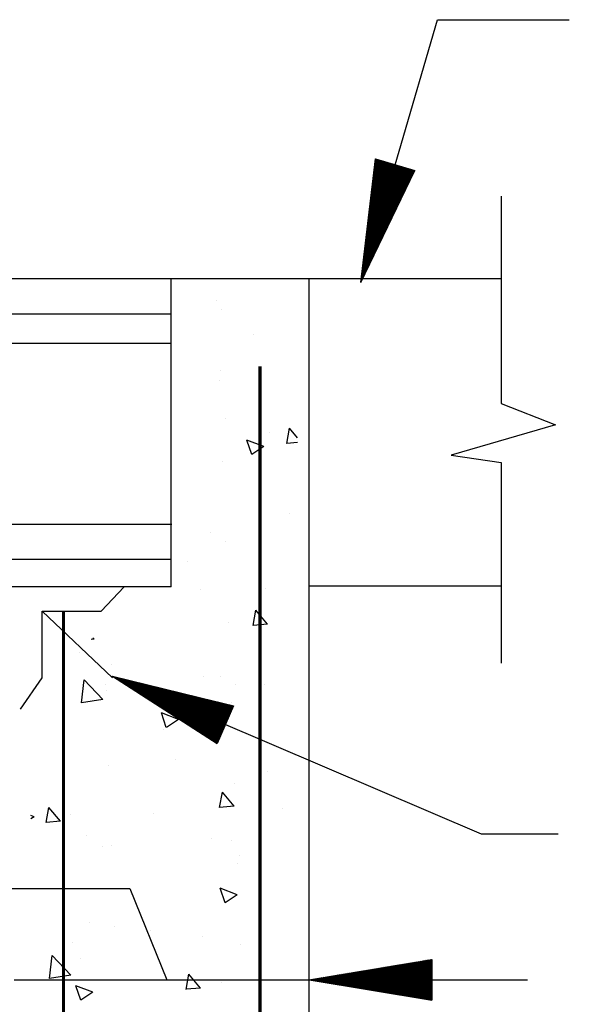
# Model space of a CAD drawing. Extents: x 0 to 7.6, y 0 to 9.85.
# Tile 13 of 38: x 5.35 to 5.8, y 3.15 to 3.95. Entities that reach past the tile are written whole.
import ezdxf

# ---------------------------------------------------------------- set-up
doc = ezdxf.new("R2010")
doc.units = 0
doc.header["$MEASUREMENT"] = 0
doc.layers.get('0').update_dxf_attribs({"color": 2, "linetype": 'CONTINUOUS'})
doc.layers.add('E-DETL', color=2, linetype='CONTINUOUS')
doc.layers.add('E-DETL-TEXT', color=3, linetype='CONTINUOUS')

# ---------------------------------------------------------------- blocks, each defined once
blk = doc.blocks.new('*X15')
at = {"color": 0}
for p, q in [((143.263, 90.071), (143.348, 90.156)), ((143.265, 90.091), (143.335, 90.16)), ((143.267, 90.111), (143.321, 90.164)), ((143.27, 90.131), (143.307, 90.168)), ((143.272, 90.151), (143.294, 90.172)), ((143.275, 90.171), (143.28, 90.176)), ((143.195, 89.508), (143.655, 89.968)), ((143.197, 89.528), (143.663, 89.993)), ((143.2, 89.548), (143.67, 90.018)), ((143.202, 89.568), (143.677, 90.043)), ((143.205, 89.588), (143.676, 90.06)), ((143.207, 89.608), (143.663, 90.064)), ((143.21, 89.629), (143.649, 90.068)), ((143.212, 89.649), (143.635, 90.072)), ((143.214, 89.669), (143.622, 90.076)), ((143.217, 89.689), (143.608, 90.08)), ((143.219, 89.709), (143.594, 90.084)), ((143.222, 89.729), (143.581, 90.088)), ((143.224, 89.749), (143.567, 90.092)), ((143.226, 89.769), (143.553, 90.096)), ((143.229, 89.789), (143.54, 90.1)), ((143.231, 89.809), (143.526, 90.104)), ((143.234, 89.829), (143.512, 90.108)), ((143.236, 89.85), (143.499, 90.112)), ((143.238, 89.87), (143.485, 90.116)), ((143.241, 89.89), (143.471, 90.12)), ((143.243, 89.91), (143.458, 90.124)), ((143.246, 89.93), (143.444, 90.128)), ((143.248, 89.95), (143.43, 90.132)), ((143.251, 89.97), (143.417, 90.136)), ((143.253, 89.99), (143.403, 90.14)), ((143.255, 90.01), (143.389, 90.144)), ((143.258, 90.03), (143.376, 90.148)), ((143.26, 90.05), (143.362, 90.152)), ((143.494, 89.418), (144.032, 89.956)), ((143.502, 89.443), (144.018, 89.96)), ((143.509, 89.468), (144.005, 89.964)), ((143.516, 89.493), (143.991, 89.968)), ((143.524, 89.518), (143.977, 89.972)), ((143.531, 89.543), (143.964, 89.976)), ((143.538, 89.568), (143.95, 89.98)), ((143.546, 89.593), (143.936, 89.984)), ((143.553, 89.618), (143.923, 89.988)), ((143.56, 89.643), (143.909, 89.992)), ((143.568, 89.668), (143.895, 89.996)), ((143.575, 89.693), (143.882, 90)), ((143.582, 89.718), (143.868, 90.004)), ((143.59, 89.743), (143.854, 90.008)), ((143.597, 89.768), (143.841, 90.012)), ((143.604, 89.793), (143.827, 90.016)), ((143.611, 89.818), (143.813, 90.02)), ((143.619, 89.843), (143.8, 90.024)), ((143.626, 89.868), (143.786, 90.028)), ((143.633, 89.893), (143.772, 90.032)), ((143.641, 89.918), (143.759, 90.036)), ((143.648, 89.943), (143.745, 90.04)), ((143.655, 89.968), (143.731, 90.044)), ((143.663, 89.993), (143.718, 90.048)), ((143.67, 90.018), (143.704, 90.052)), ((143.677, 90.043), (143.69, 90.056)), ((143.176, 89.347), (143.597, 89.768)), ((143.178, 89.367), (143.604, 89.793)), ((143.181, 89.387), (143.611, 89.818)), ((143.183, 89.408), (143.619, 89.843)), ((143.185, 89.428), (143.626, 89.868)), ((143.188, 89.448), (143.633, 89.893)), ((143.19, 89.468), (143.641, 89.918)), ((143.193, 89.488), (143.648, 89.943)), ((143.429, 89.194), (144.007, 89.772)), ((143.436, 89.219), (144.024, 89.806)), ((143.443, 89.244), (144.04, 89.84)), ((143.451, 89.269), (144.057, 89.875)), ((143.458, 89.294), (144.073, 89.909)), ((143.465, 89.319), (144.087, 89.94)), ((143.473, 89.344), (144.073, 89.944)), ((143.48, 89.369), (144.059, 89.948)), ((143.487, 89.393), (144.046, 89.952)), ((143.156, 89.187), (143.538, 89.568)), ((143.159, 89.207), (143.546, 89.593)), ((143.161, 89.227), (143.553, 89.618)), ((143.164, 89.247), (143.56, 89.643)), ((143.166, 89.267), (143.568, 89.668)), ((143.169, 89.287), (143.575, 89.693)), ((143.171, 89.307), (143.582, 89.718)), ((143.173, 89.327), (143.59, 89.743)), ((143.385, 89.044), (143.908, 89.567)), ((143.392, 89.069), (143.925, 89.601)), ((143.399, 89.094), (143.941, 89.635)), ((143.407, 89.119), (143.958, 89.669)), ((143.414, 89.144), (143.974, 89.704)), ((143.421, 89.169), (143.991, 89.738)), ((143.135, 89.006), (143.473, 89.344)), ((143.137, 89.026), (143.48, 89.369)), ((143.14, 89.046), (143.487, 89.393)), ((143.142, 89.066), (143.494, 89.418)), ((143.144, 89.086), (143.502, 89.443)), ((143.147, 89.106), (143.509, 89.468)), ((143.149, 89.126), (143.516, 89.493)), ((143.152, 89.146), (143.524, 89.518)), ((143.154, 89.166), (143.531, 89.543)), ((143.341, 88.894), (143.809, 89.362)), ((143.348, 88.919), (143.826, 89.396)), ((143.356, 88.944), (143.842, 89.43)), ((143.363, 88.969), (143.859, 89.464)), ((143.37, 88.994), (143.875, 89.499)), ((143.377, 89.019), (143.892, 89.533)), ((143.115, 88.845), (143.414, 89.144)), ((143.118, 88.865), (143.421, 89.169)), ((143.12, 88.885), (143.429, 89.194)), ((143.123, 88.905), (143.436, 89.219)), ((143.125, 88.925), (143.443, 89.244)), ((143.128, 88.945), (143.451, 89.269)), ((143.13, 88.966), (143.458, 89.294)), ((143.132, 88.986), (143.465, 89.319)), ((143.297, 88.744), (143.71, 89.157)), ((143.304, 88.769), (143.727, 89.191)), ((143.312, 88.794), (143.743, 89.225)), ((143.319, 88.819), (143.76, 89.259)), ((143.326, 88.844), (143.776, 89.293)), ((143.334, 88.869), (143.793, 89.328)), ((143.096, 88.684), (143.356, 88.944)), ((143.099, 88.704), (143.363, 88.969)), ((143.101, 88.724), (143.37, 88.994)), ((143.103, 88.745), (143.377, 89.019)), ((143.106, 88.765), (143.385, 89.044)), ((143.108, 88.785), (143.392, 89.069)), ((143.111, 88.805), (143.399, 89.094)), ((143.113, 88.825), (143.407, 89.119)), ((143.253, 88.594), (143.611, 88.952)), ((143.261, 88.619), (143.628, 88.986)), ((143.268, 88.644), (143.644, 89.02)), ((143.275, 88.669), (143.661, 89.054)), ((143.282, 88.694), (143.677, 89.088)), ((143.29, 88.719), (143.694, 89.123)), ((143.077, 88.524), (143.297, 88.744)), ((143.079, 88.544), (143.304, 88.769)), ((143.082, 88.564), (143.312, 88.794)), ((143.084, 88.584), (143.319, 88.819)), ((143.087, 88.604), (143.326, 88.844)), ((143.089, 88.624), (143.334, 88.869)), ((143.091, 88.644), (143.341, 88.894)), ((143.094, 88.664), (143.348, 88.919)), ((143.209, 88.444), (143.512, 88.747)), ((143.217, 88.469), (143.529, 88.781)), ((143.224, 88.494), (143.545, 88.815)), ((143.231, 88.519), (143.562, 88.849)), ((143.239, 88.544), (143.578, 88.883)), ((143.246, 88.569), (143.595, 88.918)), ((143.058, 88.363), (143.239, 88.544)), ((143.06, 88.383), (143.246, 88.569)), ((143.062, 88.403), (143.253, 88.594)), ((143.065, 88.423), (143.261, 88.619)), ((143.067, 88.443), (143.268, 88.644)), ((143.07, 88.463), (143.275, 88.669)), ((143.072, 88.483), (143.282, 88.694)), ((143.074, 88.504), (143.29, 88.719)), ((143.165, 88.294), (143.413, 88.542)), ((143.173, 88.319), (143.43, 88.576)), ((143.18, 88.344), (143.446, 88.61)), ((143.187, 88.369), (143.463, 88.644)), ((143.195, 88.394), (143.479, 88.678)), ((143.202, 88.419), (143.496, 88.712)), ((143.038, 88.202), (143.18, 88.344)), ((143.041, 88.222), (143.187, 88.369)), ((143.043, 88.242), (143.195, 88.394)), ((143.046, 88.262), (143.202, 88.419)), ((143.048, 88.283), (143.209, 88.444)), ((143.05, 88.303), (143.217, 88.469)), ((143.053, 88.323), (143.224, 88.494)), ((143.055, 88.343), (143.231, 88.519)), ((143.122, 88.144), (143.314, 88.336)), ((143.129, 88.169), (143.331, 88.371)), ((143.136, 88.194), (143.347, 88.405)), ((143.144, 88.219), (143.364, 88.439)), ((143.151, 88.244), (143.38, 88.473)), ((143.158, 88.269), (143.397, 88.507)), ((143.019, 88.041), (143.122, 88.144)), ((143.021, 88.062), (143.129, 88.169)), ((143.024, 88.082), (143.136, 88.194)), ((143.026, 88.102), (143.144, 88.219)), ((143.029, 88.122), (143.151, 88.244)), ((143.031, 88.142), (143.158, 88.269)), ((143.033, 88.162), (143.165, 88.294)), ((143.036, 88.182), (143.173, 88.319)), ((143.078, 87.994), (143.215, 88.131)), ((143.085, 88.019), (143.232, 88.166)), ((143.092, 88.044), (143.248, 88.2)), ((143.1, 88.069), (143.265, 88.234)), ((143.107, 88.094), (143.281, 88.268)), ((143.114, 88.119), (143.298, 88.302)), ((142.997, 87.861), (143.056, 87.919)), ((143, 87.881), (143.063, 87.944)), ((143.002, 87.901), (143.07, 87.969)), ((143.005, 87.921), (143.078, 87.994)), ((143.007, 87.941), (143.085, 88.019)), ((143.009, 87.961), (143.092, 88.044)), ((143.012, 87.981), (143.1, 88.069)), ((143.014, 88.001), (143.107, 88.094)), ((143.017, 88.021), (143.114, 88.119)), ((143.034, 87.844), (143.116, 87.926)), ((143.041, 87.869), (143.133, 87.96)), ((143.048, 87.894), (143.149, 87.995)), ((143.056, 87.919), (143.166, 88.029)), ((143.063, 87.944), (143.182, 88.063)), ((143.07, 87.969), (143.199, 88.097)), ((142.98, 87.72), (143.005, 87.744)), ((142.98, 87.702), (142.997, 87.719)), ((142.983, 87.74), (143.012, 87.769)), ((142.985, 87.76), (143.019, 87.794)), ((142.988, 87.78), (143.027, 87.819)), ((142.99, 87.8), (143.034, 87.844)), ((142.992, 87.82), (143.041, 87.869)), ((142.995, 87.841), (143.048, 87.894)), ((142.997, 87.719), (143.033, 87.755)), ((142.998, 87.702), (143.017, 87.721)), ((143.005, 87.744), (143.05, 87.79)), ((143.012, 87.769), (143.066, 87.824)), ((143.019, 87.794), (143.083, 87.858)), ((143.027, 87.819), (143.099, 87.892)), ((137.836, 79.482), (137.837, 79.483)), ((137.836, 79.482), (137.836, 79.482)), ((137.847, 79.475), (137.849, 79.477)), ((137.849, 79.477), (137.851, 79.479)), ((137.858, 79.468), (137.861, 79.472)), ((137.861, 79.472), (137.865, 79.476)), ((137.868, 79.461), (137.874, 79.466)), ((137.874, 79.466), (137.879, 79.472)), ((137.879, 79.455), (137.886, 79.461)), ((137.886, 79.461), (137.894, 79.469)), ((137.89, 79.448), (137.898, 79.456)), ((137.898, 79.456), (137.908, 79.465)), ((137.901, 79.441), (137.911, 79.451)), ((137.911, 79.451), (137.922, 79.462)), ((137.912, 79.434), (137.923, 79.445)), ((137.922, 79.427), (137.935, 79.44)), ((137.923, 79.445), (137.936, 79.458)), ((137.933, 79.42), (137.948, 79.435)), ((137.935, 79.44), (137.95, 79.455)), ((137.944, 79.413), (137.96, 79.429)), ((137.948, 79.435), (137.965, 79.452)), ((137.955, 79.406), (137.973, 79.424)), ((137.96, 79.429), (137.979, 79.448)), ((137.965, 79.399), (137.985, 79.419)), ((137.973, 79.424), (137.993, 79.445)), ((137.976, 79.392), (137.997, 79.414)), ((137.985, 79.419), (138.007, 79.441)), ((137.987, 79.386), (138.01, 79.408)), ((137.997, 79.414), (138.022, 79.438)), ((137.998, 79.379), (138.022, 79.403)), ((138.009, 79.372), (138.035, 79.398)), ((138.01, 79.408), (138.036, 79.434)), ((138.019, 79.365), (138.047, 79.392)), ((138.022, 79.403), (138.05, 79.431)), ((138.03, 79.358), (138.059, 79.387)), ((138.035, 79.398), (138.064, 79.427)), ((138.041, 79.351), (138.072, 79.382)), ((138.047, 79.392), (138.078, 79.424)), ((138.052, 79.344), (138.084, 79.377)), ((138.059, 79.387), (138.093, 79.42)), ((138.062, 79.337), (138.096, 79.371)), ((138.072, 79.382), (138.107, 79.417)), ((138.084, 79.377), (138.121, 79.414)), ((138.096, 79.371), (138.135, 79.41)), ((138.109, 79.366), (138.149, 79.407)), ((138.121, 79.361), (138.164, 79.403)), ((138.134, 79.355), (138.178, 79.4)), ((138.146, 79.35), (138.192, 79.396)), ((138.158, 79.345), (138.206, 79.393)), ((138.171, 79.339), (138.221, 79.389)), ((138.183, 79.334), (138.235, 79.386)), ((138.196, 79.329), (138.249, 79.382)), ((138.208, 79.324), (138.263, 79.379)), ((138.22, 79.318), (138.277, 79.375)), ((138.233, 79.313), (138.292, 79.372)), ((138.073, 79.33), (138.109, 79.366)), ((138.084, 79.323), (138.121, 79.361)), ((138.095, 79.317), (138.134, 79.355)), ((138.106, 79.31), (138.146, 79.35)), ((138.116, 79.303), (138.158, 79.345)), ((138.127, 79.296), (138.171, 79.339)), ((138.138, 79.289), (138.183, 79.334)), ((138.149, 79.282), (138.196, 79.329)), ((138.16, 79.275), (138.208, 79.324)), ((138.17, 79.268), (138.22, 79.318)), ((138.181, 79.261), (138.233, 79.313)), ((138.192, 79.255), (138.245, 79.308)), ((138.203, 79.248), (138.257, 79.302)), ((138.213, 79.241), (138.27, 79.297)), ((138.224, 79.234), (138.282, 79.292)), ((138.235, 79.227), (138.295, 79.287)), ((138.245, 79.308), (138.306, 79.369)), ((138.246, 79.22), (138.307, 79.281)), ((138.257, 79.302), (138.32, 79.365)), ((138.257, 79.213), (138.319, 79.276)), ((138.267, 79.206), (138.332, 79.271)), ((138.27, 79.297), (138.334, 79.362)), ((138.278, 79.199), (138.344, 79.265)), ((138.282, 79.292), (138.349, 79.358)), ((138.289, 79.192), (138.357, 79.26)), ((138.295, 79.287), (138.363, 79.355)), ((138.3, 79.186), (138.369, 79.255)), ((138.307, 79.281), (138.377, 79.351)), ((138.31, 79.179), (138.381, 79.249)), ((138.319, 79.276), (138.391, 79.348)), ((138.321, 79.172), (138.394, 79.244)), ((138.332, 79.271), (138.405, 79.344)), ((138.332, 79.165), (138.406, 79.239)), ((138.343, 79.158), (138.418, 79.234)), ((138.344, 79.265), (138.42, 79.341)), ((138.354, 79.151), (138.431, 79.228)), ((138.357, 79.26), (138.434, 79.337)), ((138.364, 79.144), (138.443, 79.223)), ((138.369, 79.255), (138.448, 79.334)), ((138.375, 79.137), (138.456, 79.218)), ((138.381, 79.249), (138.462, 79.33)), ((138.386, 79.13), (138.468, 79.212)), ((138.394, 79.244), (138.476, 79.327)), ((138.397, 79.123), (138.48, 79.207)), ((138.406, 79.239), (138.491, 79.324)), ((138.408, 79.117), (138.493, 79.202)), ((138.418, 79.234), (138.505, 79.32)), ((138.418, 79.11), (138.505, 79.197)), ((138.429, 79.103), (138.518, 79.191)), ((138.431, 79.228), (138.519, 79.317)), ((138.44, 79.096), (138.53, 79.186)), ((138.443, 79.223), (138.533, 79.313)), ((138.451, 79.089), (138.542, 79.181)), ((138.456, 79.218), (138.548, 79.31)), ((138.461, 79.082), (138.555, 79.175)), ((138.468, 79.212), (138.562, 79.306)), ((138.472, 79.075), (138.567, 79.17)), ((138.48, 79.207), (138.576, 79.303)), ((138.493, 79.202), (138.59, 79.299)), ((138.505, 79.197), (138.604, 79.296)), ((138.518, 79.191), (138.619, 79.292)), ((138.53, 79.186), (138.633, 79.289)), ((138.542, 79.181), (138.647, 79.285)), ((138.555, 79.175), (138.661, 79.282)), ((138.567, 79.17), (138.676, 79.279)), ((138.579, 79.165), (138.69, 79.275)), ((138.592, 79.16), (138.704, 79.272)), ((138.604, 79.154), (138.718, 79.268)), ((138.617, 79.149), (138.732, 79.265)), ((138.629, 79.144), (138.747, 79.261)), ((138.641, 79.138), (138.761, 79.258)), ((138.654, 79.133), (138.775, 79.254)), ((138.666, 79.128), (138.789, 79.251)), ((138.679, 79.122), (138.803, 79.247)), ((138.691, 79.117), (138.818, 79.244)), ((138.703, 79.112), (138.832, 79.24)), ((138.716, 79.107), (138.846, 79.237)), ((138.728, 79.101), (138.86, 79.234)), ((138.74, 79.096), (138.875, 79.23)), ((138.753, 79.091), (138.889, 79.227)), ((138.765, 79.085), (138.903, 79.223)), ((138.778, 79.08), (138.917, 79.22)), ((138.79, 79.075), (138.931, 79.216)), ((138.802, 79.07), (138.946, 79.213)), ((138.815, 79.064), (138.96, 79.209)), ((138.827, 79.059), (138.974, 79.206)), ((138.84, 79.054), (138.988, 79.202)), ((138.852, 79.048), (139.003, 79.199)), ((138.864, 79.043), (139.017, 79.196)), ((138.877, 79.038), (139.031, 79.192)), ((138.889, 79.032), (139.045, 79.189)), ((138.901, 79.027), (139.059, 79.185)), ((138.914, 79.022), (139.074, 79.182)), ((138.926, 79.017), (139.088, 79.178)), ((138.939, 79.011), (139.102, 79.175)), ((138.951, 79.006), (139.116, 79.171)), ((138.963, 79.001), (139.13, 79.168)), ((138.483, 79.068), (138.579, 79.165)), ((138.494, 79.061), (138.592, 79.16)), ((138.505, 79.055), (138.604, 79.154)), ((138.515, 79.048), (138.617, 79.149)), ((138.526, 79.041), (138.629, 79.144)), ((138.537, 79.034), (138.641, 79.138)), ((138.548, 79.027), (138.654, 79.133)), ((138.558, 79.02), (138.666, 79.128)), ((138.569, 79.013), (138.679, 79.122)), ((138.58, 79.006), (138.691, 79.117)), ((138.591, 78.999), (138.703, 79.112)), ((138.602, 78.992), (138.716, 79.107)), ((138.612, 78.986), (138.728, 79.101)), ((138.623, 78.979), (138.74, 79.096)), ((138.634, 78.972), (138.753, 79.091)), ((138.645, 78.965), (138.765, 79.085)), ((138.655, 78.958), (138.778, 79.08)), ((138.666, 78.951), (138.79, 79.075)), ((138.677, 78.944), (138.802, 79.07)), ((138.688, 78.937), (138.815, 79.064)), ((138.699, 78.93), (138.827, 79.059)), ((138.709, 78.924), (138.84, 79.054)), ((138.72, 78.917), (138.852, 79.048)), ((138.731, 78.91), (138.864, 79.043)), ((138.742, 78.903), (138.877, 79.038)), ((138.753, 78.896), (138.889, 79.032)), ((138.763, 78.889), (138.901, 79.027)), ((138.774, 78.882), (138.914, 79.022)), ((138.785, 78.875), (138.926, 79.017)), ((138.796, 78.868), (138.939, 79.011)), ((138.806, 78.861), (138.951, 79.006)), ((138.817, 78.855), (138.963, 79.001)), ((138.828, 78.848), (138.976, 78.995)), ((138.839, 78.841), (138.988, 78.99)), ((138.85, 78.834), (139.001, 78.985)), ((138.86, 78.827), (139.013, 78.98)), ((138.871, 78.82), (139.025, 78.974)), ((138.882, 78.813), (139.038, 78.969)), ((138.893, 78.806), (139.05, 78.964)), ((138.976, 78.995), (139.145, 79.164)), ((138.988, 78.99), (139.159, 79.161)), ((139.001, 78.985), (139.173, 79.157)), ((139.013, 78.98), (139.187, 79.154)), ((139.025, 78.974), (139.202, 79.151)), ((139.038, 78.969), (139.216, 79.147)), ((139.05, 78.964), (139.23, 79.144)), ((139.062, 78.958), (139.244, 79.14)), ((139.075, 78.953), (139.258, 79.137)), ((139.087, 78.948), (139.273, 79.133)), ((139.1, 78.942), (139.287, 79.13)), ((139.112, 78.937), (139.301, 79.126)), ((139.124, 78.932), (139.315, 79.123)), ((139.137, 78.927), (139.33, 79.119)), ((139.149, 78.921), (139.344, 79.116)), ((139.162, 78.916), (139.358, 79.112)), ((139.174, 78.911), (139.372, 79.109)), ((139.186, 78.905), (139.386, 79.106)), ((139.199, 78.9), (139.401, 79.102)), ((139.211, 78.895), (139.415, 79.099)), ((139.223, 78.89), (139.429, 79.095)), ((139.236, 78.884), (139.443, 79.092)), ((139.248, 78.879), (139.457, 79.088)), ((139.261, 78.874), (139.472, 79.085)), ((139.273, 78.868), (139.486, 79.081)), ((139.285, 78.863), (139.5, 79.078)), ((139.298, 78.858), (139.514, 79.074)), ((139.31, 78.853), (139.529, 79.071)), ((139.323, 78.847), (139.543, 79.067)), ((139.335, 78.842), (139.557, 79.064)), ((139.347, 78.837), (139.571, 79.061)), ((139.36, 78.831), (139.585, 79.057)), ((139.372, 78.826), (139.6, 79.054)), ((139.384, 78.821), (139.614, 79.05)), ((139.397, 78.815), (139.628, 79.047)), ((139.409, 78.81), (139.642, 79.043)), ((139.422, 78.805), (139.657, 79.04)), ((139.434, 78.8), (139.671, 79.036)), ((139.446, 78.794), (139.685, 79.033)), ((139.459, 78.789), (139.699, 79.029)), ((139.471, 78.784), (139.713, 79.026)), ((139.484, 78.778), (139.728, 79.022)), ((139.496, 78.773), (139.742, 79.019)), ((139.508, 78.768), (139.756, 79.016)), ((139.521, 78.763), (139.77, 79.012)), ((139.533, 78.757), (139.784, 79.009)), ((139.545, 78.752), (139.799, 79.005)), ((139.558, 78.747), (139.813, 79.002)), ((139.57, 78.741), (139.827, 78.998)), ((139.583, 78.736), (139.841, 78.995)), ((139.595, 78.731), (139.856, 78.991)), ((139.607, 78.725), (139.87, 78.988)), ((139.62, 78.72), (139.884, 78.984)), ((139.632, 78.715), (139.898, 78.981)), ((139.645, 78.71), (139.912, 78.978)), ((139.657, 78.704), (139.927, 78.974)), ((139.669, 78.699), (139.941, 78.971)), ((139.682, 78.694), (139.955, 78.967)), ((139.694, 78.688), (139.969, 78.964)), ((138.903, 78.799), (139.062, 78.958)), ((138.914, 78.792), (139.075, 78.953)), ((138.925, 78.786), (139.087, 78.948)), ((138.936, 78.779), (139.1, 78.942)), ((138.947, 78.772), (139.112, 78.937)), ((138.957, 78.765), (139.124, 78.932)), ((138.968, 78.758), (139.137, 78.927)), ((138.979, 78.751), (139.149, 78.921)), ((138.99, 78.744), (139.162, 78.916)), ((139, 78.737), (139.174, 78.911)), ((139.011, 78.73), (139.186, 78.905)), ((139.022, 78.724), (139.199, 78.9)), ((139.033, 78.717), (139.211, 78.895)), ((139.044, 78.71), (139.223, 78.89)), ((139.054, 78.703), (139.236, 78.884)), ((139.065, 78.696), (139.248, 78.879)), ((139.076, 78.689), (139.261, 78.874)), ((139.087, 78.682), (139.273, 78.868)), ((139.098, 78.675), (139.285, 78.863)), ((139.108, 78.668), (139.298, 78.858)), ((139.119, 78.661), (139.31, 78.853)), ((139.13, 78.655), (139.323, 78.847)), ((139.141, 78.648), (139.335, 78.842)), ((139.151, 78.641), (139.347, 78.837)), ((139.162, 78.634), (139.36, 78.831)), ((139.173, 78.627), (139.372, 78.826)), ((139.184, 78.62), (139.384, 78.821)), ((139.195, 78.613), (139.397, 78.815)), ((139.205, 78.606), (139.409, 78.81)), ((139.216, 78.599), (139.422, 78.805)), ((139.227, 78.593), (139.434, 78.8)), ((139.238, 78.586), (139.446, 78.794)), ((139.248, 78.579), (139.459, 78.789)), ((139.259, 78.572), (139.471, 78.784)), ((139.27, 78.565), (139.484, 78.778)), ((139.281, 78.558), (139.496, 78.773)), ((139.292, 78.551), (139.508, 78.768)), ((139.302, 78.544), (139.521, 78.763)), ((139.706, 78.683), (139.984, 78.96)), ((139.719, 78.678), (139.998, 78.957)), ((139.731, 78.673), (140.012, 78.953)), ((139.744, 78.667), (140.026, 78.95)), ((139.756, 78.662), (140.04, 78.946)), ((139.768, 78.657), (140.055, 78.943)), ((139.781, 78.651), (140.069, 78.939)), ((139.793, 78.646), (140.083, 78.936)), ((139.806, 78.641), (140.097, 78.933)), ((139.818, 78.635), (140.111, 78.929)), ((139.83, 78.63), (140.126, 78.926)), ((139.843, 78.625), (140.14, 78.922)), ((139.855, 78.62), (140.154, 78.919)), ((139.867, 78.614), (140.168, 78.915)), ((139.88, 78.609), (140.183, 78.912)), ((139.892, 78.604), (140.197, 78.908)), ((139.905, 78.598), (140.211, 78.905)), ((139.917, 78.593), (140.225, 78.901)), ((139.929, 78.588), (140.239, 78.898)), ((139.942, 78.583), (140.254, 78.894)), ((139.954, 78.577), (140.268, 78.891)), ((139.967, 78.572), (140.282, 78.888)), ((139.979, 78.567), (140.296, 78.884)), ((139.991, 78.561), (140.311, 78.881)), ((140.004, 78.556), (140.325, 78.877)), ((140.016, 78.551), (140.334, 78.868)), ((140.028, 78.546), (140.32, 78.837)), ((140.041, 78.54), (140.307, 78.807)), ((140.053, 78.535), (140.294, 78.776)), ((139.313, 78.537), (139.533, 78.757)), ((139.324, 78.53), (139.545, 78.752)), ((139.335, 78.524), (139.558, 78.747)), ((139.346, 78.517), (139.57, 78.741)), ((139.356, 78.51), (139.583, 78.736)), ((139.367, 78.503), (139.595, 78.731)), ((139.378, 78.496), (139.607, 78.725)), ((139.389, 78.489), (139.62, 78.72)), ((139.399, 78.482), (139.632, 78.715)), ((139.41, 78.475), (139.645, 78.71)), ((139.421, 78.468), (139.657, 78.704)), ((139.432, 78.461), (139.669, 78.699)), ((139.443, 78.455), (139.682, 78.694)), ((139.453, 78.448), (139.694, 78.688)), ((139.464, 78.441), (139.706, 78.683)), ((139.475, 78.434), (139.719, 78.678)), ((139.486, 78.427), (139.731, 78.673)), ((139.496, 78.42), (139.744, 78.667)), ((139.507, 78.413), (139.756, 78.662)), ((139.518, 78.406), (139.768, 78.657)), ((139.529, 78.399), (139.781, 78.651)), ((139.54, 78.393), (139.793, 78.646)), ((139.55, 78.386), (139.806, 78.641)), ((139.561, 78.379), (139.818, 78.635)), ((139.572, 78.372), (139.83, 78.63)), ((139.583, 78.365), (139.843, 78.625)), ((139.593, 78.358), (139.855, 78.62)), ((139.604, 78.351), (139.867, 78.614)), ((139.615, 78.344), (139.88, 78.609)), ((139.626, 78.337), (139.892, 78.604)), ((139.637, 78.33), (139.905, 78.598)), ((139.647, 78.324), (139.917, 78.593)), ((139.658, 78.317), (139.929, 78.588)), ((139.669, 78.31), (139.942, 78.583)), ((139.68, 78.303), (139.954, 78.577)), ((139.691, 78.296), (139.967, 78.572)), ((139.701, 78.289), (139.979, 78.567)), ((139.712, 78.282), (139.991, 78.561)), ((139.723, 78.275), (140.004, 78.556)), ((140.066, 78.53), (140.281, 78.745)), ((140.078, 78.524), (140.268, 78.714)), ((140.09, 78.519), (140.254, 78.683)), ((140.103, 78.514), (140.241, 78.652)), ((140.115, 78.508), (140.228, 78.621)), ((140.128, 78.503), (140.215, 78.59)), ((140.14, 78.498), (140.202, 78.56)), ((139.734, 78.268), (140.016, 78.551)), ((139.744, 78.261), (140.028, 78.546)), ((139.755, 78.255), (140.041, 78.54)), ((139.766, 78.248), (140.053, 78.535)), ((139.777, 78.241), (140.066, 78.53)), ((139.788, 78.234), (140.078, 78.524)), ((139.798, 78.227), (140.09, 78.519)), ((139.809, 78.22), (140.103, 78.514)), ((139.82, 78.213), (140.115, 78.508)), ((139.831, 78.206), (140.128, 78.503)), ((139.841, 78.199), (140.14, 78.498)), ((139.852, 78.193), (140.152, 78.493)), ((139.863, 78.186), (140.165, 78.487)), ((139.874, 78.179), (140.162, 78.467)), ((139.885, 78.172), (140.149, 78.436)), ((139.895, 78.165), (140.136, 78.405)), ((139.906, 78.158), (140.122, 78.374)), ((140.152, 78.493), (140.188, 78.529)), ((140.165, 78.487), (140.175, 78.498)), ((139.917, 78.151), (140.109, 78.343)), ((139.928, 78.144), (140.096, 78.313)), ((139.938, 78.137), (140.083, 78.282)), ((139.949, 78.13), (140.07, 78.251)), ((139.96, 78.124), (140.056, 78.22)), ((139.971, 78.117), (140.043, 78.189)), ((139.982, 78.11), (140.03, 78.158)), ((139.992, 78.103), (140.017, 78.127)), ((140.003, 78.096), (140.004, 78.096)), ((143.196, 73.21), (143.455, 73.469)), ((143.214, 73.21), (143.476, 73.472)), ((143.231, 73.21), (143.497, 73.476)), ((143.249, 73.21), (143.518, 73.479)), ((143.267, 73.21), (143.539, 73.483)), ((143.284, 73.21), (143.561, 73.486)), ((143.302, 73.21), (143.582, 73.49)), ((143.32, 73.21), (143.603, 73.493)), ((143.337, 73.21), (143.624, 73.497)), ((143.355, 73.21), (143.645, 73.5)), ((143.373, 73.21), (143.667, 73.504)), ((143.39, 73.21), (143.688, 73.508)), ((143.408, 73.21), (143.709, 73.511)), ((143.426, 73.21), (143.73, 73.515)), ((143.443, 73.21), (143.751, 73.518)), ((143.461, 73.21), (143.773, 73.522)), ((143.479, 73.21), (143.794, 73.525)), ((143.496, 73.21), (143.815, 73.529)), ((143.514, 73.21), (143.836, 73.532)), ((143.532, 73.21), (143.858, 73.536)), ((143.55, 73.21), (143.879, 73.539)), ((143.567, 73.21), (143.9, 73.543)), ((143.585, 73.21), (143.921, 73.546)), ((143.603, 73.21), (143.942, 73.55)), ((143.62, 73.21), (143.964, 73.553)), ((143.638, 73.21), (143.985, 73.557)), ((143.656, 73.21), (144.006, 73.561)), ((143.673, 73.21), (144.027, 73.564)), ((143.691, 73.21), (144.048, 73.568)), ((143.709, 73.21), (144.07, 73.571)), ((143.726, 73.21), (144.091, 73.575)), ((143.744, 73.21), (144.112, 73.578)), ((143.762, 73.21), (144.133, 73.582)), ((143.779, 73.21), (144.155, 73.585)), ((143.797, 73.21), (144.176, 73.589)), ((143.815, 73.21), (144.197, 73.592)), ((143.832, 73.21), (144.218, 73.596)), ((143.85, 73.21), (144.239, 73.599)), ((143.868, 73.21), (144.261, 73.603)), ((143.885, 73.21), (144.282, 73.606)), ((143.903, 73.21), (144.303, 73.61)), ((143.921, 73.21), (144.324, 73.614)), ((143.938, 73.21), (144.345, 73.617)), ((143.956, 73.21), (144.367, 73.621)), ((143.974, 73.21), (144.388, 73.624)), ((143.991, 73.21), (144.409, 73.628)), ((144.009, 73.21), (144.43, 73.631)), ((144.027, 73.21), (144.443, 73.626)), ((144.044, 73.21), (144.443, 73.609)), ((144.062, 73.21), (144.443, 73.591)), ((144.08, 73.21), (144.443, 73.573)), ((144.098, 73.21), (144.443, 73.556)), ((144.115, 73.21), (144.443, 73.538)), ((144.133, 73.21), (144.443, 73.52)), ((144.151, 73.21), (144.443, 73.503)), ((144.168, 73.21), (144.443, 73.485)), ((142.188, 73.21), (142.245, 73.267)), ((142.206, 73.21), (142.267, 73.271)), ((142.224, 73.21), (142.288, 73.274)), ((142.241, 73.21), (142.309, 73.278)), ((142.259, 73.21), (142.33, 73.281)), ((142.277, 73.21), (142.351, 73.285)), ((142.294, 73.21), (142.373, 73.288)), ((142.312, 73.21), (142.394, 73.292)), ((142.33, 73.21), (142.415, 73.295)), ((142.347, 73.21), (142.436, 73.299)), ((142.365, 73.21), (142.457, 73.302)), ((142.383, 73.21), (142.479, 73.306)), ((142.4, 73.21), (142.5, 73.31)), ((142.418, 73.21), (142.521, 73.313)), ((142.436, 73.21), (142.542, 73.317)), ((142.453, 73.21), (142.564, 73.32)), ((142.471, 73.21), (142.585, 73.324)), ((142.489, 73.21), (142.606, 73.327)), ((142.507, 73.21), (142.627, 73.331)), ((142.524, 73.21), (142.648, 73.334)), ((142.542, 73.21), (142.67, 73.338)), ((142.56, 73.21), (142.691, 73.341)), ((142.577, 73.21), (142.712, 73.345)), ((142.595, 73.21), (142.733, 73.348)), ((142.613, 73.21), (142.754, 73.352)), ((142.63, 73.21), (142.776, 73.355)), ((142.648, 73.21), (142.797, 73.359)), ((142.666, 73.21), (142.818, 73.363)), ((142.683, 73.21), (142.839, 73.366)), ((142.701, 73.21), (142.861, 73.37)), ((142.719, 73.21), (142.882, 73.373)), ((142.736, 73.21), (142.903, 73.377)), ((142.754, 73.21), (142.924, 73.38)), ((142.772, 73.21), (142.945, 73.384)), ((142.789, 73.21), (142.967, 73.387)), ((142.807, 73.21), (142.988, 73.391)), ((142.825, 73.21), (143.009, 73.394)), ((142.842, 73.21), (143.03, 73.398)), ((142.86, 73.21), (143.051, 73.401)), ((142.878, 73.21), (143.073, 73.405)), ((142.895, 73.21), (143.094, 73.409)), ((142.913, 73.21), (143.115, 73.412)), ((142.931, 73.21), (143.136, 73.416)), ((142.948, 73.21), (143.158, 73.419)), ((142.966, 73.21), (143.179, 73.423)), ((142.984, 73.21), (143.2, 73.426)), ((143.002, 73.21), (143.221, 73.43)), ((143.019, 73.21), (143.242, 73.433)), ((143.037, 73.21), (143.264, 73.437)), ((143.055, 73.21), (143.285, 73.44)), ((143.072, 73.21), (143.306, 73.444)), ((143.09, 73.21), (143.327, 73.447)), ((143.108, 73.21), (143.348, 73.451)), ((143.125, 73.21), (143.37, 73.454)), ((143.143, 73.21), (143.391, 73.458)), ((143.161, 73.21), (143.412, 73.462)), ((143.178, 73.21), (143.433, 73.465)), ((144.186, 73.21), (144.443, 73.467)), ((144.204, 73.21), (144.443, 73.45)), ((144.221, 73.21), (144.443, 73.432)), ((144.239, 73.21), (144.443, 73.414)), ((144.257, 73.21), (144.443, 73.397)), ((144.274, 73.21), (144.443, 73.379)), ((144.292, 73.21), (144.443, 73.361)), ((144.31, 73.21), (144.443, 73.344)), ((144.327, 73.21), (144.443, 73.326)), ((144.345, 73.21), (144.443, 73.308)), ((144.363, 73.21), (144.443, 73.291)), ((144.38, 73.21), (144.443, 73.273)), ((141.905, 73.21), (141.906, 73.211)), ((141.905, 73.21), (141.905, 73.21)), ((141.92, 73.207), (141.923, 73.21)), ((141.923, 73.21), (141.927, 73.214)), ((141.935, 73.205), (141.941, 73.21)), ((141.941, 73.21), (141.948, 73.218)), ((141.951, 73.202), (141.959, 73.21)), ((141.959, 73.21), (141.97, 73.221)), ((141.966, 73.2), (141.976, 73.21)), ((141.976, 73.21), (141.991, 73.225)), ((141.981, 73.197), (141.994, 73.21)), ((141.994, 73.21), (142.012, 73.228)), ((141.996, 73.195), (142.012, 73.21)), ((142.011, 73.192), (142.029, 73.21)), ((142.012, 73.21), (142.033, 73.232)), ((142.026, 73.19), (142.047, 73.21)), ((142.029, 73.21), (142.054, 73.235)), ((142.042, 73.187), (142.065, 73.21)), ((142.047, 73.21), (142.076, 73.239)), ((142.057, 73.184), (142.082, 73.21)), ((142.065, 73.21), (142.097, 73.242)), ((142.072, 73.182), (142.1, 73.21)), ((142.082, 73.21), (142.118, 73.246)), ((142.087, 73.179), (142.118, 73.21)), ((142.1, 73.21), (142.139, 73.249)), ((142.102, 73.177), (142.135, 73.21)), ((142.117, 73.174), (142.153, 73.21)), ((142.118, 73.21), (142.161, 73.253)), ((142.132, 73.172), (142.171, 73.21)), ((142.135, 73.21), (142.182, 73.256)), ((142.148, 73.169), (142.188, 73.21)), ((142.153, 73.21), (142.203, 73.26)), ((142.163, 73.167), (142.206, 73.21)), ((142.171, 73.21), (142.224, 73.264)), ((142.178, 73.164), (142.224, 73.21)), ((142.193, 73.162), (142.241, 73.21)), ((142.208, 73.159), (142.259, 73.21)), ((142.223, 73.157), (142.277, 73.21)), ((142.239, 73.154), (142.294, 73.21)), ((142.254, 73.152), (142.312, 73.21)), ((142.269, 73.149), (142.33, 73.21)), ((142.284, 73.147), (142.347, 73.21)), ((142.299, 73.144), (142.365, 73.21)), ((142.314, 73.142), (142.383, 73.21)), ((142.329, 73.139), (142.4, 73.21)), ((142.345, 73.136), (142.418, 73.21)), ((142.36, 73.134), (142.436, 73.21)), ((142.375, 73.131), (142.453, 73.21)), ((142.39, 73.129), (142.471, 73.21)), ((142.405, 73.126), (142.489, 73.21)), ((142.42, 73.124), (142.507, 73.21)), ((142.435, 73.121), (142.524, 73.21)), ((142.451, 73.119), (142.542, 73.21)), ((142.466, 73.116), (142.56, 73.21)), ((142.481, 73.114), (142.577, 73.21)), ((142.496, 73.111), (142.595, 73.21)), ((142.511, 73.109), (142.613, 73.21)), ((142.526, 73.106), (142.63, 73.21)), ((142.542, 73.104), (142.648, 73.21)), ((142.557, 73.101), (142.666, 73.21)), ((142.572, 73.099), (142.683, 73.21)), ((142.587, 73.096), (142.701, 73.21)), ((142.602, 73.094), (142.719, 73.21)), ((142.617, 73.091), (142.736, 73.21)), ((142.632, 73.089), (142.754, 73.21)), ((142.648, 73.086), (142.772, 73.21)), ((142.663, 73.083), (142.789, 73.21)), ((142.678, 73.081), (142.807, 73.21)), ((142.693, 73.078), (142.825, 73.21)), ((142.708, 73.076), (142.842, 73.21)), ((142.723, 73.073), (142.86, 73.21)), ((142.739, 73.071), (142.878, 73.21)), ((142.754, 73.068), (142.895, 73.21)), ((142.769, 73.066), (142.913, 73.21)), ((142.784, 73.063), (142.931, 73.21)), ((142.799, 73.061), (142.948, 73.21)), ((142.814, 73.058), (142.966, 73.21)), ((142.829, 73.056), (142.984, 73.21)), ((142.845, 73.053), (143.002, 73.21)), ((142.86, 73.051), (143.019, 73.21)), ((142.875, 73.048), (143.037, 73.21)), ((142.89, 73.046), (143.055, 73.21)), ((142.905, 73.043), (143.072, 73.21)), ((142.92, 73.041), (143.09, 73.21)), ((142.936, 73.038), (143.108, 73.21)), ((142.951, 73.035), (143.125, 73.21)), ((142.966, 73.033), (143.143, 73.21)), ((142.981, 73.03), (143.161, 73.21)), ((142.996, 73.028), (143.178, 73.21)), ((143.011, 73.025), (143.196, 73.21)), ((143.026, 73.023), (143.214, 73.21)), ((143.042, 73.02), (143.231, 73.21)), ((143.057, 73.018), (143.249, 73.21)), ((143.072, 73.015), (143.267, 73.21)), ((143.087, 73.013), (143.284, 73.21)), ((143.102, 73.01), (143.302, 73.21)), ((143.117, 73.008), (143.32, 73.21)), ((143.132, 73.005), (143.337, 73.21)), ((143.148, 73.003), (143.355, 73.21)), ((143.163, 73), (143.373, 73.21)), ((143.178, 72.998), (143.39, 73.21)), ((143.193, 72.995), (143.408, 73.21)), ((143.208, 72.993), (143.426, 73.21)), ((143.223, 72.99), (143.443, 73.21)), ((143.239, 72.987), (143.461, 73.21)), ((143.254, 72.985), (143.479, 73.21)), ((143.269, 72.982), (143.496, 73.21)), ((143.284, 72.98), (143.514, 73.21)), ((143.299, 72.977), (143.532, 73.21)), ((143.314, 72.975), (143.55, 73.21)), ((143.329, 72.972), (143.567, 73.21)), ((143.345, 72.97), (143.585, 73.21)), ((143.36, 72.967), (143.603, 73.21)), ((143.375, 72.965), (143.62, 73.21)), ((143.39, 72.962), (143.638, 73.21)), ((143.405, 72.96), (143.656, 73.21)), ((143.42, 72.957), (143.673, 73.21)), ((143.436, 72.955), (143.691, 73.21)), ((143.451, 72.952), (143.709, 73.21)), ((143.466, 72.95), (143.726, 73.21)), ((143.481, 72.947), (143.744, 73.21)), ((143.496, 72.945), (143.762, 73.21)), ((143.511, 72.942), (143.779, 73.21)), ((143.526, 72.94), (143.797, 73.21)), ((143.542, 72.937), (143.815, 73.21)), ((143.557, 72.934), (143.832, 73.21)), ((143.572, 72.932), (143.85, 73.21)), ((143.587, 72.929), (143.868, 73.21)), ((143.602, 72.927), (143.885, 73.21)), ((143.617, 72.924), (143.903, 73.21)), ((143.633, 72.922), (143.921, 73.21)), ((143.648, 72.919), (143.938, 73.21)), ((143.663, 72.917), (143.956, 73.21)), ((143.678, 72.914), (143.974, 73.21)), ((143.693, 72.912), (143.991, 73.21)), ((143.708, 72.909), (144.009, 73.21)), ((143.723, 72.907), (144.027, 73.21)), ((143.739, 72.904), (144.044, 73.21)), ((143.754, 72.902), (144.062, 73.21)), ((143.769, 72.899), (144.08, 73.21)), ((143.784, 72.897), (144.098, 73.21)), ((143.799, 72.894), (144.115, 73.21)), ((143.814, 72.892), (144.133, 73.21)), ((143.829, 72.889), (144.151, 73.21)), ((143.845, 72.886), (144.168, 73.21)), ((143.86, 72.884), (144.186, 73.21)), ((143.875, 72.881), (144.204, 73.21)), ((143.89, 72.879), (144.221, 73.21)), ((143.905, 72.876), (144.239, 73.21)), ((143.92, 72.874), (144.257, 73.21)), ((143.936, 72.871), (144.274, 73.21)), ((143.951, 72.869), (144.292, 73.21)), ((143.966, 72.866), (144.31, 73.21)), ((143.981, 72.864), (144.327, 73.21)), ((143.996, 72.861), (144.345, 73.21)), ((144.011, 72.859), (144.363, 73.21)), ((144.026, 72.856), (144.38, 73.21)), ((144.042, 72.854), (144.398, 73.21)), ((144.057, 72.851), (144.416, 73.21)), ((144.072, 72.849), (144.433, 73.21)), ((144.087, 72.846), (144.443, 73.202)), ((144.102, 72.844), (144.443, 73.184)), ((144.117, 72.841), (144.443, 73.167)), ((144.133, 72.838), (144.443, 73.149)), ((144.148, 72.836), (144.443, 73.131)), ((144.163, 72.833), (144.443, 73.114)), ((144.178, 72.831), (144.443, 73.096)), ((144.193, 72.828), (144.443, 73.078)), ((144.208, 72.826), (144.443, 73.061)), ((144.398, 73.21), (144.443, 73.255)), ((144.416, 73.21), (144.443, 73.237)), ((144.433, 73.21), (144.443, 73.22)), ((144.223, 72.823), (144.443, 73.043)), ((144.239, 72.821), (144.443, 73.025)), ((144.254, 72.818), (144.443, 73.008)), ((144.269, 72.816), (144.443, 72.99)), ((144.284, 72.813), (144.443, 72.972)), ((144.299, 72.811), (144.443, 72.955)), ((144.314, 72.808), (144.443, 72.937)), ((144.33, 72.806), (144.443, 72.919)), ((144.345, 72.803), (144.443, 72.902)), ((144.36, 72.801), (144.443, 72.884)), ((144.375, 72.798), (144.443, 72.866)), ((144.39, 72.796), (144.443, 72.849)), ((144.405, 72.793), (144.443, 72.831)), ((144.42, 72.791), (144.443, 72.813)), ((144.436, 72.788), (144.443, 72.796))]:
    blk.add_line(p, q, dxfattribs=at)
blk = doc.blocks.new('*X22')
at = {"color": 0}
for p, q in [((97.781, 94.443), (97.781, 94.443)), ((97.675, 94.24), (97.675, 94.24)), ((97.009, 93.722), (97.009, 93.722)), ((97.704, 92.995), (97.704, 92.995)), ((97.72, 92.779), (97.72, 92.779)), ((97.588, 91.999), (97.588, 91.999)), ((96.104, 91.593), (96.271, 91.793)), ((96.329, 91.479), (96.271, 91.793)), ((96.68, 91.699), (96.68, 91.699)), ((96.104, 91.499), (96.329, 91.479)), ((96.802, 91.416), (97.152, 91.55)), ((96.802, 91.416), (97.051, 91.248)), ((97.051, 91.248), (97.152, 91.55)), ((97.659, 91.114), (97.659, 91.114)), ((96.272, 90.027), (96.272, 90.027)), ((97.895, 89.647), (97.895, 89.647)), ((97.598, 89.45), (97.598, 89.45)), ((98.375, 89.031), (98.375, 89.031)), ((96.761, 88.472), (96.761, 88.472)), ((98.115, 88.47), (98.115, 88.47)), ((96.724, 87.745), (96.965, 88.032)), ((97.023, 87.718), (96.965, 88.032)), ((96.724, 87.745), (97.023, 87.718)), ((97.537, 87.786), (97.537, 87.786)), ((100.31, 87.431), (100.337, 87.462)), ((100.31, 87.431), (100.373, 87.425)), ((100.605, 87.164), (100.605, 87.164)), ((99.945, 86.912), (99.945, 86.912)), ((96.799, 86.498), (96.799, 86.498)), ((97.689, 86.664), (97.689, 86.664)), ((98.051, 86.663), (98.051, 86.663)), ((100.073, 86.496), (100.073, 86.496)), ((100.128, 86.188), (100.518, 86.594)), ((100.573, 86.119), (100.518, 86.594)), ((97.381, 86.489), (97.381, 86.489)), ((100.05, 86.376), (100.05, 86.376)), ((97.477, 86.121), (97.477, 86.121)), ((100.128, 86.188), (100.573, 86.119)), ((98.57, 85.777), (98.92, 85.911)), ((98.819, 85.609), (98.92, 85.911)), ((98.57, 85.777), (98.818, 85.609)), ((98.887, 85.566), (98.887, 85.566)), ((98.629, 84.94), (98.629, 84.94)), ((96.736, 84.691), (96.736, 84.691)), ((100.013, 84.831), (100.013, 84.831)), ((97.416, 84.457), (97.416, 84.457)), ((97.418, 83.984), (97.659, 84.271)), ((97.717, 83.957), (97.659, 84.271)), ((96.407, 83.934), (96.407, 83.934)), ((97.418, 83.984), (97.717, 83.958)), ((101.004, 83.67), (101.245, 83.957)), ((101.303, 83.644), (101.245, 83.957)), ((99.076, 83.821), (99.076, 83.821)), ((100.796, 83.816), (100.796, 83.816)), ((101.004, 83.67), (101.303, 83.644)), ((101.554, 83.764), (101.622, 83.79)), ((101.554, 83.764), (101.622, 83.718)), ((97.461, 83.263), (97.461, 83.263)), ((97.881, 83.316), (97.881, 83.316)), ((100.472, 83.384), (100.472, 83.384)), ((99.952, 83.167), (99.952, 83.167)), ((100.13, 83.15), (100.13, 83.15)), ((97.314, 82.968), (97.314, 82.968)), ((97.355, 82.792), (97.355, 82.792)), ((97.353, 82.151), (97.703, 82.285)), ((97.602, 81.983), (97.703, 82.285)), ((97.353, 82.151), (97.602, 81.983)), ((99.156, 81.412), (99.156, 81.412)), ((99.891, 81.503), (99.891, 81.503)), ((100.408, 81.577), (100.408, 81.577)), ((98.081, 81.28), (98.081, 81.28)), ((97.294, 81.128), (97.294, 81.128)), ((100.751, 81.167), (100.751, 81.167)), ((100.59, 80.833), (100.59, 80.833)), ((100.791, 80.49), (101.181, 80.896)), ((101.236, 80.421), (101.181, 80.896)), ((98.111, 80.223), (98.353, 80.51)), ((98.41, 80.196), (98.353, 80.51)), ((100.791, 80.49), (101.236, 80.421)), ((97.674, 80.332), (97.674, 80.332)), ((98.111, 80.223), (98.41, 80.197)), ((100.338, 80.138), (100.688, 80.272)), ((100.587, 79.97), (100.688, 80.272)), ((100.338, 80.138), (100.586, 79.97))]:
    blk.add_line(p, q, dxfattribs=at)

msp = doc.modelspace()

# ---------------------------------------------------------------- linework, layer by layer
at = {"layer": 'E-DETL'}
for p, q in [((5.74298, 3.80266), (5.74298, 3.63413)), ((5.74298, 3.73564), (3.61798, 3.73564)), ((5.47442, 3.48496), (5.47442, 3.73564)), ((5.58673, 2.48565), (5.58673, 3.73564)), ((5.47442, 3.70676), (3.89057, 3.70676)), ((5.47442, 3.68295), (3.89057, 3.68295)), ((5.74298, 3.58598), (5.74298, 3.42279)), ((5.47493, 3.53564), (3.89108, 3.53564)), ((5.47442, 3.50722), (3.89057, 3.50722)), ((5.58673, 3.48564), (5.74298, 3.48564)), ((5.47442, 3.48496), (3.89057, 3.48496)), ((5.4173, 3.46498), (5.43611, 3.48496)), ((5.36946, 3.46498), (5.42659, 3.41092)), ((5.36946, 3.41071), (5.36946, 3.46498)), ((5.36946, 3.46498), (5.4173, 3.46498)), ((5.35177, 3.38525), (5.36946, 3.41071)), ((5.52503, 3.38809), (5.51193, 3.35744))]:
    msp.add_line(p, q, dxfattribs=at)
at = {"layer": 'E-DETL', "const_width": 0.00246}
for points in [[(5.54673, 2.3307), (5.54673, 3.66426)], [(5.38673, 2.35873), (5.38673, 3.46498)]]:
    msp.add_lwpolyline(points, dxfattribs=at)
at = {"layer": 'E-DETL'}
msp.add_lwpolyline([(5.74298, 3.63413), (5.78723, 3.61678), (5.70242, 3.59195), (5.74298, 3.58598)], dxfattribs=at)
at = {"layer": 'E-DETL-TEXT'}
for p, q in [((5.62867, 3.73243), (5.69127, 3.94638)), ((5.69127, 3.94638), (5.79851, 3.94638)), ((5.62867, 3.73243), (5.64075, 3.83309)), ((5.64075, 3.83309), (5.67275, 3.82373)), ((5.62867, 3.73243), (5.67275, 3.82373)), ((5.42653, 3.41206), (5.51193, 3.35744)), ((5.42653, 3.41206), (5.52503, 3.38809)), ((5.42653, 3.41206), (5.72666, 3.28379)), ((5.72666, 3.28379), (5.78942, 3.28379)), ((5.31184, 3.2394), (5.44085, 3.2394)), ((5.44085, 3.2394), (5.4709, 3.16508)), ((5.58673, 3.16508), (5.68673, 3.18175)), ((5.68673, 3.18175), (5.68673, 3.14842)), ((5.34673, 3.16508), (5.58673, 3.16508)), ((5.58673, 3.16508), (5.68673, 3.14842)), ((5.58673, 3.16508), (5.61231, 3.16508)), ((5.58673, 3.16508), (5.76448, 3.16508)), ((5.61231, 3.16508), (5.61093, 3.16508))]:
    msp.add_line(p, q, dxfattribs=at)

# ---------------------------------------------------------------- block references
at = {"layer": 'E-DETL', "xscale": -0.03937, "yscale": 0.03937, "zscale": 0.03937}
msp.add_blockref('*X22', (9.36096, 0), dxfattribs=at)
at = {"layer": 'E-DETL-TEXT', "xscale": 0.03937, "yscale": 0.03937, "zscale": 0.03937}
msp.add_blockref('*X15', (0, 0.2828), dxfattribs=at)

doc.saveas('drawing.dxf')
